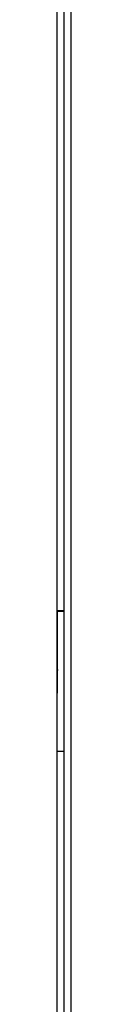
# Model space of a CAD drawing. Header units: millimetres. Extents: x 129 to 1625, y 132 to 1105.
# Tile 9 of 29: x 949.2 to 949.8, y 749.29 to 791.143. Entities that reach past the tile are written whole.
import ezdxf

# ---------------------------------------------------------------- set-up
doc = ezdxf.new("R2010")
doc.units = ezdxf.units.MM
doc.header["$LTSCALE"] = 92.4
doc.layers.add('ALL_AXIS', color=7, linetype='CONTINUOUS')
doc.layers.add('ALL_FEATURES', color=7, linetype='CONTINUOUS')

msp = doc.modelspace()

# ---------------------------------------------------------------- linework, layer by layer
at = {"layer": 'ALL_AXIS', "color": 7, "linetype": 'CONTINUOUS'}
for p, q in [((949.8, 660.3), (949.8, 822)), ((949.5, 660), (949.5, 821.7))]:
    msp.add_line(p, q, dxfattribs=at)
at = {"layer": 'ALL_FEATURES', "color": 7, "linetype": 'CONTINUOUS'}
for p, q in [((949.2, 820.738), (949.2, 659.7302)), ((949.2087, 766.0349), (949.2087, 810.9651)), ((949.2262, 766), (949.2087, 766.0349)), ((949.2087, 766.0349), (949.5, 766.0349)), ((949.2262, 764.021), (949.2262, 766)), ((949.2262, 766), (949.5, 766)), ((949.2219, 763.5211), (949.2199, 763.5172)), ((949.2113, 719.4827), (949.2113, 762.5173)), ((949.5, 760.0349), (949.2113, 760.0349))]:
    msp.add_line(p, q, dxfattribs=at)
for centre, major_axis, start_param, end_param in [((949.2218, 764.021), (0, 0.5), -3.1241394, -1.5707963), ((949.2201, 762.5173), (0, 1), 0.0174533, 1.5707963)]:
    msp.add_ellipse(centre, major_axis=major_axis, ratio=0.0087269, start_param=start_param, end_param=end_param, dxfattribs=at)

doc.saveas('drawing.dxf')
